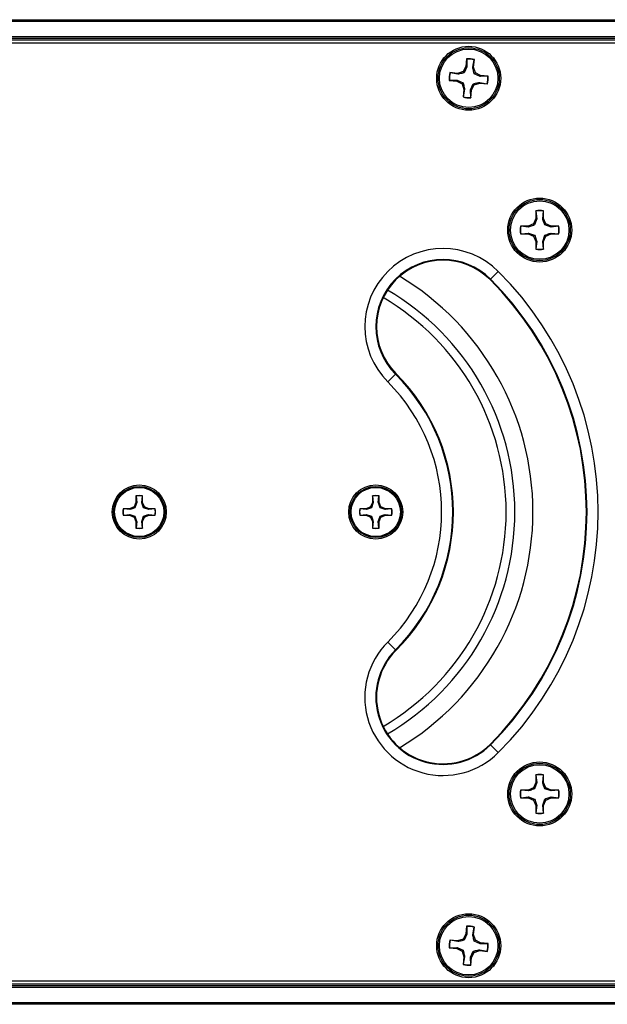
# Model space of a CAD drawing. Header units: inches. Extents: x 0.3 to 33.8, y 0.2 to 21.7.
# Tile 5 of 72: x 4.07 to 4.383, y 9.684 to 10.209. Entities that reach past the tile are written whole.
import ezdxf

# ---------------------------------------------------------------- set-up
doc = ezdxf.new("R2010")
doc.units = ezdxf.units.IN
doc.header["$MEASUREMENT"] = 0

msp = doc.modelspace()

# ---------------------------------------------------------------- linework, layer by layer
at = {"color": 7, "linetype": 'Continuous', "lineweight": 25}
for p, q in [((3.732059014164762, 10.20923298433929), (13.31205901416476, 10.20923298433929)), ((13.31205901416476, 10.2082329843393), (3.732059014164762, 10.2082329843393)), ((3.732059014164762, 10.20023298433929), (13.31205901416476, 10.20023298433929)), ((13.31205901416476, 10.19923298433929), (3.732059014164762, 10.19923298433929)), ((13.31205901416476, 10.19823298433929), (3.732059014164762, 10.19823298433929)), ((5.330624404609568, 10.19673298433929), (3.738493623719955, 10.19673298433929)), ((4.308430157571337, 10.18832153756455), (4.308055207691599, 10.18428397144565)), ((4.30849328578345, 10.1881730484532), (4.308430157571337, 10.18832153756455)), ((4.30849328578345, 10.1881730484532), (4.308523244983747, 10.18414483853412)), ((4.311711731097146, 10.18384873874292), (4.312482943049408, 10.18780254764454)), ((4.312197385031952, 10.1838993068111), (4.312572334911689, 10.18793687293)), ((4.312482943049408, 10.18780254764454), (4.312572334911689, 10.18793687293)), ((4.30364269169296, 10.18062135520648), (4.299605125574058, 10.18099630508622)), ((4.299739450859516, 10.18090691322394), (4.299605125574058, 10.18099630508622)), ((4.303693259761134, 10.18013570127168), (4.299739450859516, 10.18090691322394)), ((4.306607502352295, 10.18153880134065), (4.30364269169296, 10.18062135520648)), ((4.303693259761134, 10.18013570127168), (4.30364269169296, 10.18062135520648)), ((4.308055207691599, 10.18428397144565), (4.306607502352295, 10.18153880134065)), ((4.30710609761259, 10.18093812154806), (4.306607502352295, 10.18153880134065)), ((4.308523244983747, 10.18414483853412), (4.30710609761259, 10.18093812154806)), ((4.308523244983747, 10.18414483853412), (4.308055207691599, 10.18428397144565)), ((4.311711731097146, 10.18384873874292), (4.312197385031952, 10.1838993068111)), ((4.313114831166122, 10.18093449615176), (4.312197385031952, 10.1838993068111)), ((4.312514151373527, 10.18043590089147), (4.313114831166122, 10.18093449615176)), ((4.315720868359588, 10.17901875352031), (4.312514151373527, 10.18043590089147)), ((4.315860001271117, 10.17948679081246), (4.313114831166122, 10.18093449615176)), ((4.299368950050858, 10.17691725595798), (4.299220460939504, 10.17685412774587)), ((4.299220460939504, 10.17685412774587), (4.303258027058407, 10.17647917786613)), ((4.299368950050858, 10.17691725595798), (4.303397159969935, 10.17694721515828)), ((4.303397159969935, 10.17694721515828), (4.303258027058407, 10.17647917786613)), ((4.303258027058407, 10.17647917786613), (4.306003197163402, 10.17503147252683)), ((4.303397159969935, 10.17694721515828), (4.306603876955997, 10.17553006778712)), ((4.306603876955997, 10.17553006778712), (4.306003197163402, 10.17503147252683)), ((4.306003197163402, 10.17503147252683), (4.306920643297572, 10.17206666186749)), ((4.310594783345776, 10.17182113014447), (4.312011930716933, 10.17502784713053)), ((4.312011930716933, 10.17502784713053), (4.312510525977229, 10.17442716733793)), ((4.312510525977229, 10.17442716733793), (4.315475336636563, 10.1753446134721)), ((4.315424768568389, 10.17583026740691), (4.315475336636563, 10.1753446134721)), ((4.315424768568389, 10.17583026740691), (4.319378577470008, 10.17505905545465)), ((4.315475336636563, 10.1753446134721), (4.319512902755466, 10.17496966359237)), ((4.315720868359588, 10.17901875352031), (4.315860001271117, 10.17948679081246)), ((4.319749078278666, 10.17904871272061), (4.315720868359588, 10.17901875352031)), ((4.31989756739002, 10.17911184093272), (4.315860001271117, 10.17948679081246)), ((4.319378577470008, 10.17505905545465), (4.319512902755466, 10.17496966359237)), ((4.319749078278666, 10.17904871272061), (4.31989756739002, 10.17911184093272)), ((4.306920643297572, 10.17206666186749), (4.306545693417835, 10.16802909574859)), ((4.307406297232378, 10.17211722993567), (4.306635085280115, 10.16816342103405)), ((4.307406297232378, 10.17211722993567), (4.306920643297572, 10.17206666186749)), ((4.310624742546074, 10.16779292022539), (4.310594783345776, 10.17182113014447)), ((4.310594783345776, 10.17182113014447), (4.311062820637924, 10.17168199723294)), ((4.310687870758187, 10.16764443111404), (4.311062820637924, 10.17168199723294)), ((4.311062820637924, 10.17168199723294), (4.312510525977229, 10.17442716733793)), ((4.306635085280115, 10.16816342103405), (4.306545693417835, 10.16802909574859)), ((4.310624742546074, 10.16779292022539), (4.310687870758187, 10.16764443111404)), ((4.345308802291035, 10.10725264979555), (4.345308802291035, 10.10319771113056)), ((4.345385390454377, 10.10711063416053), (4.345308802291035, 10.10725264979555)), ((4.345385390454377, 10.10711063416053), (4.345787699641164, 10.10310245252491)), ((4.348989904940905, 10.10310245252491), (4.349392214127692, 10.10711063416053)), ((4.349392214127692, 10.10711063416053), (4.349468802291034, 10.10725264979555)), ((4.349468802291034, 10.10319771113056), (4.349468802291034, 10.10725264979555)), ((4.345308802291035, 10.10319771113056), (4.344121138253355, 10.10033043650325)), ((4.345787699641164, 10.10310245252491), (4.344673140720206, 10.0997784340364)), ((4.345787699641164, 10.10310245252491), (4.345308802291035, 10.10319771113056)), ((4.348989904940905, 10.10310245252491), (4.349468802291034, 10.10319771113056)), ((4.350656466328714, 10.10033043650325), (4.349468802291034, 10.10319771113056)), ((4.341253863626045, 10.09914277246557), (4.337198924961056, 10.09914277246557)), ((4.337340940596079, 10.09906618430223), (4.337198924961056, 10.09914277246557)), ((4.341349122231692, 10.09866387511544), (4.337340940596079, 10.09906618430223)), ((4.344121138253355, 10.10033043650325), (4.341253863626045, 10.09914277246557)), ((4.341349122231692, 10.09866387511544), (4.341253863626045, 10.09914277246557)), ((4.344673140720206, 10.0997784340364), (4.344121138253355, 10.10033043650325)), ((4.350104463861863, 10.0997784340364), (4.350656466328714, 10.10033043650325)), ((4.353428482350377, 10.09866387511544), (4.350104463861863, 10.0997784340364)), ((4.353523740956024, 10.09914277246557), (4.350656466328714, 10.10033043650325)), ((4.353428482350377, 10.09866387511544), (4.353523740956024, 10.09914277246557)), ((4.35743666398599, 10.09906618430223), (4.353428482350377, 10.09866387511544)), ((4.357578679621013, 10.09914277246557), (4.353523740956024, 10.09914277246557)), ((4.35743666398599, 10.09906618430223), (4.357578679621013, 10.09914277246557)), ((4.337340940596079, 10.09505936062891), (4.337198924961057, 10.09498277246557)), ((4.337198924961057, 10.09498277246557), (4.341253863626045, 10.09498277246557)), ((4.337340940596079, 10.09505936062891), (4.341349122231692, 10.0954616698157)), ((4.341349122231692, 10.0954616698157), (4.341253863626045, 10.09498277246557)), ((4.341253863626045, 10.09498277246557), (4.344121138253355, 10.09379510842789)), ((4.341349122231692, 10.0954616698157), (4.344673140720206, 10.09434711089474)), ((4.344673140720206, 10.09434711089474), (4.344121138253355, 10.09379510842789)), ((4.344121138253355, 10.09379510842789), (4.345308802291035, 10.09092783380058)), ((4.345787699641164, 10.09102309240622), (4.345308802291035, 10.09092783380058)), ((4.345308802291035, 10.09092783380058), (4.345308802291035, 10.08687289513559)), ((4.345787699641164, 10.09102309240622), (4.345385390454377, 10.08701491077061)), ((4.348989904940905, 10.09102309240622), (4.350104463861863, 10.09434711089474)), ((4.349392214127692, 10.08701491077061), (4.348989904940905, 10.09102309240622)), ((4.348989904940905, 10.09102309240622), (4.349468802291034, 10.09092783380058)), ((4.349468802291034, 10.09092783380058), (4.350656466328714, 10.09379510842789)), ((4.349468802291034, 10.08687289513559), (4.349468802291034, 10.09092783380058)), ((4.350104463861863, 10.09434711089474), (4.350656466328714, 10.09379510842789)), ((4.350656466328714, 10.09379510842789), (4.353523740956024, 10.09498277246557)), ((4.353428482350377, 10.0954616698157), (4.35743666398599, 10.09505936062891)), ((4.353428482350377, 10.0954616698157), (4.353523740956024, 10.09498277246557)), ((4.353523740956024, 10.09498277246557), (4.357578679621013, 10.09498277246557)), ((4.35743666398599, 10.09505936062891), (4.357578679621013, 10.09498277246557)), ((4.345385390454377, 10.08701491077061), (4.345308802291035, 10.08687289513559)), ((4.349392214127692, 10.08701491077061), (4.349468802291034, 10.08687289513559)), ((4.325348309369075, 10.07502227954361), (4.321188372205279, 10.07086234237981)), ((4.320941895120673, 10.07061586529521), (4.321188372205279, 10.07086234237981)), ((4.270585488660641, 10.02025945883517), (4.266425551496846, 10.01609952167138)), ((4.270831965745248, 10.02050593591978), (4.270585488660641, 10.02025945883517)), ((4.132320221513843, 9.955289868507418), (4.132320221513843, 9.95188475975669)), ((4.13238453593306, 9.955170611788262), (4.132320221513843, 9.955289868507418)), ((4.13238453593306, 9.955170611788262), (4.13272237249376, 9.951804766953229)), ((4.135411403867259, 9.951804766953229), (4.135749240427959, 9.955170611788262)), ((4.135749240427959, 9.955170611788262), (4.135813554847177, 9.955289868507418)), ((4.135813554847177, 9.95188475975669), (4.135813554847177, 9.955289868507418)), ((4.258304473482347, 9.955289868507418), (4.258304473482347, 9.95188475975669)), ((4.258368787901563, 9.955170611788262), (4.258304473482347, 9.955289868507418)), ((4.258368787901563, 9.955170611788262), (4.258706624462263, 9.951804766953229)), ((4.261395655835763, 9.951804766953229), (4.261733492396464, 9.955170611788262)), ((4.261733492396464, 9.955170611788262), (4.261797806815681, 9.955289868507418)), ((4.261797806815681, 9.95188475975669), (4.261797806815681, 9.955289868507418)), ((4.131322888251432, 9.94947698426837), (4.128915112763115, 9.948479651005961)), ((4.132320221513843, 9.95188475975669), (4.131322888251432, 9.94947698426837)), ((4.131786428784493, 9.949013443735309), (4.131322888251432, 9.94947698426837)), ((4.13272237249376, 9.951804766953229), (4.131786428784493, 9.949013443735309)), ((4.13272237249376, 9.951804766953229), (4.132320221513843, 9.95188475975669)), ((4.135411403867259, 9.951804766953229), (4.135813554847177, 9.95188475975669)), ((4.136810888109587, 9.94947698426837), (4.135813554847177, 9.95188475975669)), ((4.136347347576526, 9.949013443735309), (4.136810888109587, 9.94947698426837)), ((4.139138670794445, 9.948077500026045), (4.136347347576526, 9.949013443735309)), ((4.139218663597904, 9.948479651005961), (4.136810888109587, 9.94947698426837)), ((4.257307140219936, 9.94947698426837), (4.254899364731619, 9.948479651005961)), ((4.258304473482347, 9.95188475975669), (4.257307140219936, 9.94947698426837)), ((4.257770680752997, 9.949013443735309), (4.257307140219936, 9.94947698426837)), ((4.258706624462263, 9.951804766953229), (4.257770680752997, 9.949013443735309)), ((4.258706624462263, 9.951804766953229), (4.258304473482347, 9.95188475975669)), ((4.261395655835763, 9.951804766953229), (4.261797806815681, 9.95188475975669)), ((4.262795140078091, 9.94947698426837), (4.261797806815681, 9.95188475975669)), ((4.262331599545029, 9.949013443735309), (4.262795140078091, 9.94947698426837)), ((4.265122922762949, 9.948077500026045), (4.262331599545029, 9.949013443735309)), ((4.265202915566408, 9.948479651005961), (4.262795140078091, 9.94947698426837)), ((4.128915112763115, 9.948479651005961), (4.125510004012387, 9.948479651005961)), ((4.125629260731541, 9.948415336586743), (4.125510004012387, 9.948479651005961)), ((4.125629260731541, 9.945050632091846), (4.125510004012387, 9.944986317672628)), ((4.125510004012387, 9.944986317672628), (4.128915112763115, 9.944986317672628)), ((4.128995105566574, 9.948077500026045), (4.125629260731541, 9.948415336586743)), ((4.125629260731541, 9.945050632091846), (4.128995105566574, 9.945388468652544)), ((4.128995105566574, 9.948077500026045), (4.128915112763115, 9.948479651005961)), ((4.128995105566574, 9.945388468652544), (4.128915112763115, 9.944986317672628)), ((4.128915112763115, 9.944986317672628), (4.131322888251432, 9.943988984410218)), ((4.128995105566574, 9.945388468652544), (4.131786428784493, 9.944452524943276)), ((4.131786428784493, 9.944452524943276), (4.131322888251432, 9.943988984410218)), ((4.131322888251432, 9.943988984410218), (4.132320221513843, 9.9415812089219)), ((4.135411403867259, 9.94166120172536), (4.136347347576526, 9.944452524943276)), ((4.135813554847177, 9.9415812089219), (4.136810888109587, 9.943988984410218)), ((4.136347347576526, 9.944452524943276), (4.136810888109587, 9.943988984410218)), ((4.136810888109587, 9.943988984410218), (4.139218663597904, 9.944986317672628)), ((4.139138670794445, 9.948077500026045), (4.139218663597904, 9.948479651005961)), ((4.142504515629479, 9.948415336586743), (4.139138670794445, 9.948077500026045)), ((4.139138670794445, 9.945388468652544), (4.142504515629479, 9.945050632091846)), ((4.139138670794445, 9.945388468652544), (4.139218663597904, 9.944986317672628)), ((4.142623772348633, 9.948479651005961), (4.139218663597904, 9.948479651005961)), ((4.139218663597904, 9.944986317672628), (4.142623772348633, 9.944986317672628)), ((4.142504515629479, 9.948415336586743), (4.142623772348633, 9.948479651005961)), ((4.142504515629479, 9.945050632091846), (4.142623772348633, 9.944986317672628)), ((4.254899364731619, 9.948479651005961), (4.251494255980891, 9.948479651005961)), ((4.251613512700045, 9.948415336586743), (4.251494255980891, 9.948479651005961)), ((4.251613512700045, 9.945050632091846), (4.251494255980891, 9.944986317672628)), ((4.251494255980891, 9.944986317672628), (4.254899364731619, 9.944986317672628)), ((4.254979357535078, 9.948077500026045), (4.251613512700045, 9.948415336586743)), ((4.251613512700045, 9.945050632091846), (4.254979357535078, 9.945388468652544)), ((4.254979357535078, 9.948077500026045), (4.254899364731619, 9.948479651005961)), ((4.254979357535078, 9.945388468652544), (4.254899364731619, 9.944986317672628)), ((4.254899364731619, 9.944986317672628), (4.257307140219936, 9.943988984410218)), ((4.254979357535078, 9.945388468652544), (4.257770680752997, 9.944452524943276)), ((4.257770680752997, 9.944452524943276), (4.257307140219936, 9.943988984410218)), ((4.257307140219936, 9.943988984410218), (4.258304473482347, 9.9415812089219)), ((4.261395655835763, 9.94166120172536), (4.262331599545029, 9.944452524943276)), ((4.261797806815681, 9.9415812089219), (4.262795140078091, 9.943988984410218)), ((4.262331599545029, 9.944452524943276), (4.262795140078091, 9.943988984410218)), ((4.262795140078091, 9.943988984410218), (4.265202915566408, 9.944986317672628)), ((4.265122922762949, 9.948077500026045), (4.265202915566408, 9.948479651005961)), ((4.268488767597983, 9.948415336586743), (4.265122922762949, 9.948077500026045)), ((4.265122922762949, 9.945388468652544), (4.268488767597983, 9.945050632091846)), ((4.265122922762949, 9.945388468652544), (4.265202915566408, 9.944986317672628)), ((4.268608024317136, 9.948479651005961), (4.265202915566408, 9.948479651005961)), ((4.265202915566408, 9.944986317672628), (4.268608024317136, 9.944986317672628)), ((4.268488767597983, 9.948415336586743), (4.268608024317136, 9.948479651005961)), ((4.268488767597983, 9.945050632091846), (4.268608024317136, 9.944986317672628)), ((4.13272237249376, 9.94166120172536), (4.132320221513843, 9.9415812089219)), ((4.132320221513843, 9.9415812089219), (4.132320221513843, 9.938176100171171)), ((4.13238453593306, 9.938295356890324), (4.132320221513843, 9.938176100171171)), ((4.13272237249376, 9.94166120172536), (4.13238453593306, 9.938295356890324)), ((4.135749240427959, 9.938295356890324), (4.135411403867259, 9.94166120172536)), ((4.135411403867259, 9.94166120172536), (4.135813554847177, 9.9415812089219)), ((4.135749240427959, 9.938295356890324), (4.135813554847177, 9.938176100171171)), ((4.135813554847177, 9.938176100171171), (4.135813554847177, 9.9415812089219)), ((4.258706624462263, 9.94166120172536), (4.258304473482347, 9.9415812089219)), ((4.258304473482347, 9.9415812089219), (4.258304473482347, 9.938176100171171)), ((4.258368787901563, 9.938295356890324), (4.258304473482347, 9.938176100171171)), ((4.258706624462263, 9.94166120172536), (4.258368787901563, 9.938295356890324)), ((4.261733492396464, 9.938295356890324), (4.261395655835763, 9.94166120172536)), ((4.261395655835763, 9.94166120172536), (4.261797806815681, 9.9415812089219)), ((4.261733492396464, 9.938295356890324), (4.261797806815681, 9.938176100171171)), ((4.261797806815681, 9.938176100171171), (4.261797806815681, 9.9415812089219)), ((4.270585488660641, 9.873206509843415), (4.266425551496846, 9.87736644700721)), ((4.270831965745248, 9.872960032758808), (4.270585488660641, 9.873206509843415)), ((4.320941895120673, 9.822850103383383), (4.321188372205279, 9.822603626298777)), ((4.325348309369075, 9.81844368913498), (4.321188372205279, 9.822603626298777)), ((4.345308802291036, 9.802538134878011), (4.344121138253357, 9.799670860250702)), ((4.345787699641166, 9.802442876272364), (4.344673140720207, 9.799118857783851)), ((4.345308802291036, 9.806593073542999), (4.345308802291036, 9.802538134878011)), ((4.345385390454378, 9.806451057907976), (4.345308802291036, 9.806593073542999)), ((4.345787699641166, 9.802442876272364), (4.345308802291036, 9.802538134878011)), ((4.345385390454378, 9.806451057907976), (4.345787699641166, 9.802442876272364)), ((4.348989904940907, 9.802442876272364), (4.349392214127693, 9.806451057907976)), ((4.348989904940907, 9.802442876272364), (4.349468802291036, 9.802538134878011)), ((4.349392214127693, 9.806451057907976), (4.349468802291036, 9.806593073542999)), ((4.349468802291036, 9.802538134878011), (4.349468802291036, 9.806593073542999)), ((4.350656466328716, 9.799670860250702), (4.349468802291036, 9.802538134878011)), ((4.341253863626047, 9.798483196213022), (4.337198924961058, 9.798483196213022)), ((4.337340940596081, 9.798406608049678), (4.337198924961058, 9.798483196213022)), ((4.341349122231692, 9.798004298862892), (4.337340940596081, 9.798406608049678)), ((4.344121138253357, 9.799670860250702), (4.341253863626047, 9.798483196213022)), ((4.341349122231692, 9.798004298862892), (4.341253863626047, 9.798483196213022)), ((4.344673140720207, 9.799118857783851), (4.344121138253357, 9.799670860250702)), ((4.350104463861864, 9.799118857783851), (4.350656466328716, 9.799670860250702)), ((4.353428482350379, 9.798004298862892), (4.350104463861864, 9.799118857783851)), ((4.353523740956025, 9.798483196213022), (4.350656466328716, 9.799670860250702)), ((4.353428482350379, 9.798004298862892), (4.353523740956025, 9.798483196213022)), ((4.357436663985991, 9.798406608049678), (4.353428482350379, 9.798004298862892)), ((4.357578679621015, 9.798483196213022), (4.353523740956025, 9.798483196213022)), ((4.357436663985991, 9.798406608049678), (4.357578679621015, 9.798483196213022)), ((4.337340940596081, 9.794399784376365), (4.337198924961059, 9.794323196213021)), ((4.337198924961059, 9.794323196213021), (4.341253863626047, 9.794323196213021)), ((4.337340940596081, 9.794399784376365), (4.341349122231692, 9.79480209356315)), ((4.341349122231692, 9.79480209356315), (4.341253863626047, 9.794323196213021)), ((4.341253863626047, 9.794323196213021), (4.344121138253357, 9.793135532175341)), ((4.341349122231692, 9.79480209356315), (4.344673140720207, 9.793687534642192)), ((4.344673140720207, 9.793687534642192), (4.344121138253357, 9.793135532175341)), ((4.344121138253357, 9.793135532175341), (4.345308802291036, 9.790268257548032)), ((4.348989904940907, 9.790363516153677), (4.350104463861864, 9.793687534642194)), ((4.349468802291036, 9.790268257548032), (4.350656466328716, 9.793135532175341)), ((4.350104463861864, 9.793687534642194), (4.350656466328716, 9.793135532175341)), ((4.350656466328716, 9.793135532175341), (4.353523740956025, 9.794323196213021)), ((4.353428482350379, 9.79480209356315), (4.357436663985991, 9.794399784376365)), ((4.353428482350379, 9.79480209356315), (4.353523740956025, 9.794323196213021)), ((4.353523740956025, 9.794323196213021), (4.357578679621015, 9.794323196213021)), ((4.357436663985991, 9.794399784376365), (4.357578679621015, 9.794323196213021)), ((4.345787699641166, 9.790363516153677), (4.345308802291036, 9.790268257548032)), ((4.345308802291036, 9.790268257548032), (4.345308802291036, 9.786213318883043)), ((4.345385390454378, 9.786355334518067), (4.345308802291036, 9.786213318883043)), ((4.345787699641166, 9.790363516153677), (4.345385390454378, 9.786355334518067)), ((4.349392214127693, 9.786355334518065), (4.348989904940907, 9.790363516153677)), ((4.348989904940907, 9.790363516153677), (4.349468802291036, 9.790268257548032)), ((4.349392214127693, 9.786355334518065), (4.349468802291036, 9.786213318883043)), ((4.349468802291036, 9.786213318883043), (4.349468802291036, 9.790268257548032)), ((4.308430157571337, 9.725821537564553), (4.308055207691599, 9.72178397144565)), ((4.30849328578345, 9.725673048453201), (4.308430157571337, 9.725821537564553)), ((4.30849328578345, 9.725673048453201), (4.308523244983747, 9.721644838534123)), ((4.311711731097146, 9.721348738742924), (4.312482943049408, 9.725302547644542)), ((4.312197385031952, 9.721399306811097), (4.312572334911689, 9.725436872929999)), ((4.312482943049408, 9.725302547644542), (4.312572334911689, 9.725436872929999)), ((4.30364269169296, 9.718121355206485), (4.299605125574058, 9.718496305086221)), ((4.299739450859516, 9.718406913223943), (4.299605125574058, 9.718496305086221)), ((4.303693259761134, 9.71763570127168), (4.299739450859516, 9.718406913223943)), ((4.306607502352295, 9.719038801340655), (4.30364269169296, 9.718121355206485)), ((4.303693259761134, 9.71763570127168), (4.30364269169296, 9.718121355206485)), ((4.308055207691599, 9.72178397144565), (4.306607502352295, 9.719038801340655)), ((4.30710609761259, 9.718438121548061), (4.306607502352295, 9.719038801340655)), ((4.308523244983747, 9.721644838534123), (4.30710609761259, 9.718438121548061)), ((4.308523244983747, 9.721644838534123), (4.308055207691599, 9.72178397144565)), ((4.311711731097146, 9.721348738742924), (4.312197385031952, 9.721399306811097)), ((4.313114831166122, 9.718434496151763), (4.312197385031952, 9.721399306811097)), ((4.312514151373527, 9.717935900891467), (4.313114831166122, 9.718434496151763)), ((4.315720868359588, 9.71651875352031), (4.312514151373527, 9.717935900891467)), ((4.315860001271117, 9.716986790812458), (4.313114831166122, 9.718434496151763)), ((4.299368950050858, 9.714417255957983), (4.299220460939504, 9.71435412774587)), ((4.299220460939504, 9.71435412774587), (4.303258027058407, 9.713979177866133)), ((4.299368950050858, 9.714417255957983), (4.303397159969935, 9.71444721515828)), ((4.303397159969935, 9.71444721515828), (4.303258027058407, 9.713979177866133)), ((4.303258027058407, 9.713979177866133), (4.306003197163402, 9.712531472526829)), ((4.303397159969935, 9.71444721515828), (4.306603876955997, 9.713030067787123)), ((4.306603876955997, 9.713030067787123), (4.306003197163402, 9.712531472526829)), ((4.306003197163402, 9.712531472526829), (4.306920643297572, 9.709566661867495)), ((4.310594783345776, 9.709321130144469), (4.312011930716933, 9.712527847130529)), ((4.312011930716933, 9.712527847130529), (4.312510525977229, 9.711927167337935)), ((4.312510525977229, 9.711927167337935), (4.315475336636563, 9.712844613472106)), ((4.315424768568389, 9.713330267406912), (4.315475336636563, 9.712844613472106)), ((4.315424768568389, 9.713330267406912), (4.319378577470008, 9.712559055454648)), ((4.315475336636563, 9.712844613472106), (4.319512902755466, 9.712469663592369)), ((4.315720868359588, 9.71651875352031), (4.315860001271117, 9.716986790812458)), ((4.319749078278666, 9.716548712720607), (4.315720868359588, 9.71651875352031)), ((4.31989756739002, 9.71661184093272), (4.315860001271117, 9.716986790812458)), ((4.319378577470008, 9.712559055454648), (4.319512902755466, 9.712469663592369)), ((4.319749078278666, 9.716548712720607), (4.31989756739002, 9.71661184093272)), ((4.306920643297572, 9.709566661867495), (4.306545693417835, 9.705529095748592)), ((4.307406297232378, 9.709617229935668), (4.306635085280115, 9.70566342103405)), ((4.307406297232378, 9.709617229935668), (4.306920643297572, 9.709566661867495)), ((4.310624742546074, 9.705292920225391), (4.310594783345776, 9.709321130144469)), ((4.310594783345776, 9.709321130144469), (4.311062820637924, 9.70918199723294)), ((4.310687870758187, 9.705144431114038), (4.311062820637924, 9.70918199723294)), ((4.311062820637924, 9.70918199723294), (4.312510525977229, 9.711927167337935)), ((4.306635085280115, 9.70566342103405), (4.306545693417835, 9.705529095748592)), ((4.310624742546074, 9.705292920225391), (4.310687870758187, 9.705144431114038)), ((3.732059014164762, 9.695232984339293), (13.31205901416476, 9.695232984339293)), ((3.732059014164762, 9.694232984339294), (13.31205901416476, 9.694232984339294)), ((13.31205901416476, 9.693232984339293), (3.732059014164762, 9.693232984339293)), ((3.738493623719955, 9.696732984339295), (5.330624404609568, 9.696732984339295)), ((3.732059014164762, 9.685232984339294), (13.31205901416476, 9.685232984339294)), ((13.31205901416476, 9.684232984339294), (3.732059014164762, 9.684232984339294))]:
    msp.add_line(p, q, dxfattribs=at)
for centre, radius in [((4.309559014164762, 10.17798298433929), 0.01704854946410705), ((4.309559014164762, 10.17798298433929), 0.01630572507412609), ((4.309559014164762, 10.17798298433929), 0.01559999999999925), ((4.347388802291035, 10.09706277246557), 0.01704854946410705), ((4.347388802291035, 10.09706277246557), 0.01630572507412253), ((4.347388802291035, 10.09706277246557), 0.01560000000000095), ((4.134066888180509, 9.946732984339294), 0.01439854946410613), ((4.134066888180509, 9.946732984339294), 0.01365572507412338), ((4.134066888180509, 9.946732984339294), 0.01309999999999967), ((4.260051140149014, 9.946732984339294), 0.01439854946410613), ((4.260051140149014, 9.946732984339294), 0.01365572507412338), ((4.260051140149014, 9.946732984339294), 0.01309999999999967), ((4.347388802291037, 9.79640319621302), 0.01704854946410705), ((4.347388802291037, 9.79640319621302), 0.01630572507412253), ((4.347388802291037, 9.79640319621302), 0.01560000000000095), ((4.309559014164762, 9.715482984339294), 0.01704854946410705), ((4.309559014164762, 9.715482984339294), 0.01630572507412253), ((4.309559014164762, 9.715482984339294), 0.01559999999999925)]:
    msp.add_circle(centre, radius, dxfattribs=at)
for centre, radius, start, end in [((4.309559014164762, 10.17798298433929), 0.01040000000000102, 73.15746670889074, 96.23138477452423), ((4.309559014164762, 10.17798298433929), 0.01024564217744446, 73.41827507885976, 95.97057640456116), ((4.309559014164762, 10.17798298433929), 0.01040000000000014, 163.1574667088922, 186.2313847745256), ((4.309559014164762, 10.17798298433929), 0.01024564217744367, 163.4182750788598, 185.9705764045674), ((4.309559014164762, 10.17798298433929), 0.010245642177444, 343.4182750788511, 5.97057640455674), ((4.309559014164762, 10.17798298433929), 0.01040000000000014, 343.1574667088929, 6.231384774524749), ((4.309559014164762, 10.17798298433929), 0.0104000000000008, 253.1574667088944, 276.2313847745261), ((4.309559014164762, 10.17798298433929), 0.01024564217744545, 253.4182750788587, 275.970576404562), ((4.347388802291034, 10.09706277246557), 0.01040000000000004, 78.46304096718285, 101.5369590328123), ((4.347388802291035, 10.09706277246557), 0.01024564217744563, 78.72384933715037, 101.2761506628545), ((4.347388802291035, 10.09706277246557), 0.01040000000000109, 168.463040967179, 191.5369590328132), ((4.347388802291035, 10.09706277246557), 0.01024564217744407, 168.7238493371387, 191.2761506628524), ((4.347388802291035, 10.09706277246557), 0.01024564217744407, 348.723849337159, 11.27615066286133), ((4.347388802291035, 10.09706277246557), 0.01040000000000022, 348.4630409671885, 11.53695903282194), ((4.295886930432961, 10.04556090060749), 0.0416646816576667, 45.00000000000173, 225), ((4.347388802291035, 10.09706277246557), 0.01040000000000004, 258.4630409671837, 281.5369590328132), ((4.347388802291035, 10.09706277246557), 0.01024564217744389, 258.7238493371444, 281.2761506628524), ((4.295886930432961, 10.04556090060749), 0.03578164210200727, 45.000000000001, 224.9999999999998), ((4.295886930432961, 10.04556090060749), 0.03543307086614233, 45.00000000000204, 224.9999999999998), ((4.197059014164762, 9.946732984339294), 0.1814284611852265, 315.0000000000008, 45.0000000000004), ((4.197059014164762, 9.946732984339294), 0.1467276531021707, 301.0653816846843, 58.93461831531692), ((4.197059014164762, 9.946732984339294), 0.1751968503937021, 315.0000000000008, 45.00000000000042), ((4.197059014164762, 9.946732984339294), 0.1755454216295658, 315.000000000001, 45.00000000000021), ((4.197059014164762, 9.946732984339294), 0.1371010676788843, 300.3354074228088, 59.66459257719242), ((4.197059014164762, 9.946732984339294), 0.132458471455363, 300.3598961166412, 59.64010388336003), ((4.197059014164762, 9.946732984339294), 0.1039821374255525, 315.0000000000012, 45.00000000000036), ((4.197059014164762, 9.946732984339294), 0.1043307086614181, 315.0000000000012, 45.00000000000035), ((4.197059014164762, 9.946732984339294), 0.09809909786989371, 315.0000000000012, 45.00000000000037), ((4.134066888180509, 9.946732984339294), 0.008733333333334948, 78.46304096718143, 101.5369590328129), ((4.134066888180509, 9.946732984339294), 0.008603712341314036, 78.72384933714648, 101.2761506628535), ((4.260051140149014, 9.946732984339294), 0.008733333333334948, 78.46304096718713, 101.5369590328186), ((4.260051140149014, 9.946732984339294), 0.008603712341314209, 78.72384933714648, 101.2761506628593), ((4.134066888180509, 9.946732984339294), 0.008733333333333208, 168.4630409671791, 191.5369590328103), ((4.134066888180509, 9.946732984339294), 0.008603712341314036, 168.7238493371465, 191.2761506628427), ((4.134066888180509, 9.946732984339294), 0.008603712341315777, 348.7238493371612, 11.27615066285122), ((4.134066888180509, 9.946732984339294), 0.008733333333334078, 348.4630409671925, 11.53695903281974), ((4.260051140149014, 9.946732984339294), 0.008733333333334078, 168.4630409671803, 191.5369590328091), ((4.260051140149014, 9.946732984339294), 0.008603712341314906, 168.7238493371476, 191.2761506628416), ((4.260051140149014, 9.946732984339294), 0.008603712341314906, 348.7238493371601, 11.27615066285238), ((4.260051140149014, 9.946732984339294), 0.008733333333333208, 348.4630409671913, 11.53695903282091), ((4.134066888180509, 9.946732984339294), 0.008603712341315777, 258.7238493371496, 281.276150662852), ((4.260051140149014, 9.946732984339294), 0.00860371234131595, 258.7238493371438, 281.276150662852), ((4.134066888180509, 9.946732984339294), 0.008733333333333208, 258.4630409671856, 281.5369590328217), ((4.260051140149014, 9.946732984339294), 0.008733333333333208, 258.4630409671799, 281.536959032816), ((4.295886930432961, 9.847905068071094), 0.04166468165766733, 134.9999999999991, 315.0000000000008), ((4.295886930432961, 9.847905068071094), 0.03578164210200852, 134.999999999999, 315.0000000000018), ((4.295886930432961, 9.847905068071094), 0.03543307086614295, 134.999999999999, 315.0000000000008), ((4.347388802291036, 9.79640319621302), 0.01040000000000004, 78.46304096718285, 101.5369590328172), ((4.347388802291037, 9.79640319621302), 0.01024564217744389, 78.7238493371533, 101.2761506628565), ((4.347388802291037, 9.79640319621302), 0.01040000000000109, 168.463040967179, 191.5369590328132), ((4.347388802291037, 9.79640319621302), 0.01024564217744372, 168.7238493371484, 191.2761506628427), ((4.347388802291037, 9.79640319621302), 0.01024564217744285, 348.723849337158, 11.27615066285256), ((4.347388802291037, 9.79640319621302), 0.01040000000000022, 348.4630409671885, 11.53695903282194), ((4.347388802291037, 9.79640319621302), 0.01040000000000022, 258.4630409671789, 281.5369590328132), ((4.347388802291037, 9.79640319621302), 0.01024564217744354, 258.7238493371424, 281.2761506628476), ((4.309559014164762, 9.715482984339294), 0.01040000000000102, 73.15746670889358, 96.23138477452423), ((4.309559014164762, 9.715482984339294), 0.01024564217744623, 73.41827507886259, 95.97057640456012), ((4.309559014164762, 9.715482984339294), 0.01040000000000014, 163.1574667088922, 186.2313847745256), ((4.309559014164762, 9.715482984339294), 0.010245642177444, 163.4182750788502, 185.9705764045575), ((4.309559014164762, 9.715482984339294), 0.01024564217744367, 343.4182750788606, 5.970576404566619), ((4.309559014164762, 9.715482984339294), 0.01040000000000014, 343.1574667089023, 6.231384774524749), ((4.309559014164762, 9.715482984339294), 0.01039999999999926, 253.1574667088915, 276.2313847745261), ((4.309559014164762, 9.715482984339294), 0.01024564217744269, 253.418275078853, 275.970576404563)]:
    msp.add_arc(centre, radius, start, end, dxfattribs=at)
for points, knots in [([(4.307106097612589, 10.18093812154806), (4.30625422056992, 10.18072836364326), (4.305046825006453, 10.18043106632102), (4.304001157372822, 10.18020288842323), (4.303693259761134, 10.18013570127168)], [0, 0, 0, 0, 0.705549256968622, 1, 1, 1, 1]), ([(4.312514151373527, 10.18043590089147), (4.312304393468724, 10.18128777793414), (4.312007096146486, 10.1824951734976), (4.311778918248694, 10.18354084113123), (4.311711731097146, 10.18384873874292)], [0, 0, 0, 0, 0.705549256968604, 1, 1, 1, 1]), ([(4.306603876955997, 10.17553006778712), (4.306813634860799, 10.17467819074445), (4.307110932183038, 10.17347079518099), (4.30733911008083, 10.17242512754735), (4.307406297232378, 10.17211722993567)], [0, 0, 0, 0, 0.7055492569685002, 1, 1, 1, 1]), ([(4.312011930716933, 10.17502784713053), (4.312863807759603, 10.17523760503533), (4.314071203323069, 10.17553490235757), (4.315116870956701, 10.17576308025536), (4.315424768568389, 10.17583026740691)], [0, 0, 0, 0, 0.7055492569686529, 1, 1, 1, 1]), ([(4.350104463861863, 10.0997784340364), (4.349816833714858, 10.10060726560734), (4.349409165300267, 10.1017819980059), (4.34908527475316, 10.10280208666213), (4.348989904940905, 10.10310245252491)], [0, 0, 0, 0, 0.7055492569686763, 1, 1, 1, 1]), ([(4.344673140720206, 10.0997784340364), (4.343844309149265, 10.09949080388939), (4.342669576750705, 10.0990831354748), (4.341649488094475, 10.0987592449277), (4.341349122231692, 10.09866387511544)], [0, 0, 0, 0, 0.7055492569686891, 1, 1, 1, 1]), ([(4.344673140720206, 10.09434711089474), (4.34496077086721, 10.0935182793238), (4.345368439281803, 10.09234354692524), (4.345692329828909, 10.09132345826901), (4.345787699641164, 10.09102309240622)], [0, 0, 0, 0, 0.705549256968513, 0.9999999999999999, 0.9999999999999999, 0.9999999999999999, 0.9999999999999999]), ([(4.350104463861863, 10.09434711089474), (4.350933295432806, 10.09463474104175), (4.352108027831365, 10.09504240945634), (4.353128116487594, 10.09536630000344), (4.353428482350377, 10.0954616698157)], [0, 0, 0, 0, 0.7055492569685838, 0.9999999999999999, 0.9999999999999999, 0.9999999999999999, 0.9999999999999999]), ([(4.131786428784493, 9.949013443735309), (4.131090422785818, 9.948771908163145), (4.130103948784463, 9.948429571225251), (4.129247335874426, 9.948157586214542), (4.128995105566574, 9.948077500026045)], [0, 0, 0, 0, 0.7055492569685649, 1, 1, 1, 1]), ([(4.136347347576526, 9.949013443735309), (4.136105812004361, 9.949709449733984), (4.13576347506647, 9.95069592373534), (4.135491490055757, 9.951552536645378), (4.135411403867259, 9.951804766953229)], [0, 0, 0, 0, 0.7055492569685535, 0.9999999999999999, 0.9999999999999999, 0.9999999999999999, 0.9999999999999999]), ([(4.257770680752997, 9.949013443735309), (4.257074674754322, 9.948771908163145), (4.256088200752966, 9.948429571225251), (4.255231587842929, 9.948157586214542), (4.254979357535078, 9.948077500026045)], [0, 0, 0, 0, 0.705549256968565, 1, 1, 1, 1]), ([(4.262331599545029, 9.949013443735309), (4.262090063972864, 9.949709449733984), (4.261747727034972, 9.95069592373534), (4.261475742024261, 9.95155253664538), (4.261395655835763, 9.951804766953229)], [0, 0, 0, 0, 0.7055492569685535, 1, 1, 1, 1]), ([(4.131786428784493, 9.944452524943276), (4.132027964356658, 9.943756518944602), (4.132370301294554, 9.942770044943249), (4.132642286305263, 9.941913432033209), (4.13272237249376, 9.94166120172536)], [0, 0, 0, 0, 0.7055492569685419, 0.9999999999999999, 0.9999999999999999, 0.9999999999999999, 0.9999999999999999]), ([(4.136347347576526, 9.944452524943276), (4.137043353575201, 9.944694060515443), (4.138029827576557, 9.945036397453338), (4.138886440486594, 9.945308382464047), (4.139138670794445, 9.945388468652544)], [0, 0, 0, 0, 0.7055492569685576, 1, 1, 1, 1]), ([(4.257770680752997, 9.944452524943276), (4.258012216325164, 9.943756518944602), (4.258354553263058, 9.942770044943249), (4.258626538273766, 9.941913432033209), (4.258706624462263, 9.94166120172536)], [0, 0, 0, 0, 0.7055492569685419, 0.9999999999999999, 0.9999999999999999, 0.9999999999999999, 0.9999999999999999]), ([(4.262331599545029, 9.944452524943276), (4.263027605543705, 9.944694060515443), (4.26401407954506, 9.945036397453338), (4.264870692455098, 9.945308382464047), (4.265122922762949, 9.945388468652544)], [0, 0, 0, 0, 0.7055492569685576, 1, 1, 1, 1]), ([(4.350104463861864, 9.799118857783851), (4.349816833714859, 9.799947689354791), (4.349409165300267, 9.801122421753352), (4.349085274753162, 9.80214251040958), (4.348989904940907, 9.802442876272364)], [0, 0, 0, 0, 0.7055492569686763, 1, 1, 1, 1]), ([(4.344673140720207, 9.799118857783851), (4.343844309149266, 9.798831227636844), (4.342669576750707, 9.798423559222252), (4.341649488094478, 9.798099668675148), (4.341349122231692, 9.798004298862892)], [0, 0, 0, 0, 0.7055492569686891, 1, 1, 1, 1]), ([(4.344673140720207, 9.793687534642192), (4.344960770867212, 9.792858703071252), (4.345368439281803, 9.791683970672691), (4.345692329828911, 9.790663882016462), (4.345787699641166, 9.790363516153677)], [0, 0, 0, 0, 0.705549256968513, 0.9999999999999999, 0.9999999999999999, 0.9999999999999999, 0.9999999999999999]), ([(4.350104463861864, 9.793687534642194), (4.350933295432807, 9.793975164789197), (4.352108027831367, 9.79438283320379), (4.353128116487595, 9.794706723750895), (4.353428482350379, 9.79480209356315)], [0, 0, 0, 0, 0.7055492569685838, 0.9999999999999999, 0.9999999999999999, 0.9999999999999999, 0.9999999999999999]), ([(4.307106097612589, 9.718438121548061), (4.30625422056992, 9.718228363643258), (4.305046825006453, 9.71793106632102), (4.304001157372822, 9.717702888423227), (4.303693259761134, 9.71763570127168)], [0, 0, 0, 0, 0.705549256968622, 1, 1, 1, 1]), ([(4.312514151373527, 9.717935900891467), (4.312304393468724, 9.718787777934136), (4.312007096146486, 9.719995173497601), (4.311778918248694, 9.721040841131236), (4.311711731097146, 9.721348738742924)], [0, 0, 0, 0, 0.705549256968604, 1, 1, 1, 1]), ([(4.306603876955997, 9.713030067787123), (4.306813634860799, 9.712178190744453), (4.307110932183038, 9.71097079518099), (4.30733911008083, 9.709925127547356), (4.307406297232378, 9.709617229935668)], [0, 0, 0, 0, 0.7055492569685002, 1, 1, 1, 1]), ([(4.312011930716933, 9.712527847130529), (4.312863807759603, 9.712737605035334), (4.314071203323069, 9.71303490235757), (4.315116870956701, 9.713263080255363), (4.315424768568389, 9.713330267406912)], [0, 0, 0, 0, 0.7055492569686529, 1, 1, 1, 1])]:
    msp.add_open_spline(points, degree=3, knots=knots, dxfattribs=at)

doc.saveas('drawing.dxf')
